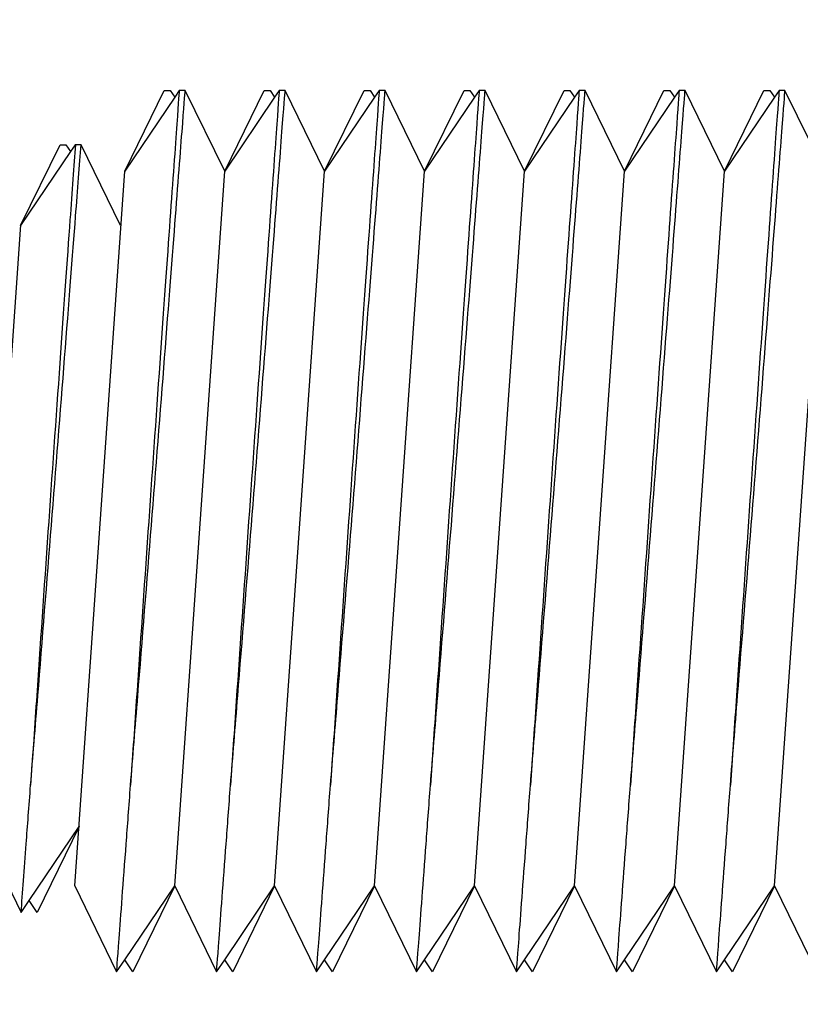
# Model space of a CAD drawing. Header units: inches. Extents: x 168.8 to 189.1, y 234.4 to 247.7.
# Tile 15 of 40: x 174.8948 to 174.9294, y 243.3047 to 243.3483. Entities that reach past the tile are written whole.
import ezdxf
from ezdxf import colors
from ezdxf.entities.mleader import LeaderData, LeaderLine
from ezdxf.math import Vec2, Vec3

# ---------------------------------------------------------------- set-up
doc = ezdxf.new("R2010")
doc.units = ezdxf.units.IN
doc.header["$LTSCALE"] = 0.25
doc.header["$MEASUREMENT"] = 0
doc.layers.add('525', color=7, linetype='Continuous')
doc.layers.add('ANNOTATIONS', color=1, linetype='Continuous')
doc.styles.add('ARIAL', font='arial.ttf', dxfattribs={"height": 0.09375})

msp = doc.modelspace()

# ---------------------------------------------------------------- hatches: boundary and pattern name
at = {"layer": '525'}
h = msp.add_hatch(dxfattribs=at)
h.set_pattern_fill('AR-SAND', color=256, scale=0.04)
h.set_pattern_definition([(37.5, (182.91913, 236.154316), (-0.00251973, 0.07707295), [0, -0.0608, 0, -0.068, 0, -0.065]), (7.5, (182.91913, 236.15432), (0.0707911, 0.1128858), [0, -0.0328, 0, -0.0548, 0, -0.021]), (327.5, (182.86993, 236.154316), (0.12456567, 0.00022636), [0, -0.02, 0, -0.072, 0, -0.094]), (317.5, (182.86993, 236.15432), (0.1202451, 0.035107), [0, -0.01, 0, -0.0472, 0, -0.054])])
edge = h.paths.add_edge_path()
edge.add_line((174.956472, 244.2069), (174.874622, 244.17322))
edge.add_line((174.874622, 244.17322), (174.823687, 244.224122))
edge.add_line((174.823687, 244.224122), (174.823687, 244.10414))
edge.add_line((174.823687, 244.10414), (174.780028, 244.14777))
edge.add_line((174.780028, 244.14777), (174.675613, 244.105761))
edge.add_line((174.675613, 244.105761), (174.675613, 243.114363))
edge.add_arc((174.678933, 243.114363), 0.00332, 180, 270)
edge.add_line((174.678933, 243.111043), (174.745339, 243.11102))
edge.add_arc((174.745388, 243.115708), 0.004687, 269.4049, 360)
edge.add_line((174.750075, 243.115708), (174.751638, 243.131672))
edge.add_line((174.751638, 243.131672), (174.751638, 243.115708))
edge.add_arc((174.745388, 243.115708), 0.00625, -85.0669, 0, ccw=False)
edge.add_line((174.745925, 243.109481), (174.752142, 243.109481))
edge.add_ellipse((174.795891, 243.104578), major_axis=(-0.044253, 0), ratio=0.735686, start_angle=197.9652, end_angle=351.3397, ccw=False)
edge.add_arc((174.805514, 243.141437), 0.004883, 180, 262.4156, ccw=False)
edge.add_line((174.800631, 243.141437), (174.800631, 243.148738))
edge.add_line((174.800631, 243.148738), (174.802193, 243.148738))
edge.add_line((174.802193, 243.148738), (174.802193, 243.141437))
edge.add_arc((174.805514, 243.141437), 0.00332, 180, 270)
edge.add_line((174.805514, 243.138117), (174.834724, 243.138117))
edge.add_arc((174.834724, 243.131672), 0.006445, 0, 90, ccw=False)
edge.add_line((174.841169, 243.131672), (174.841169, 243.120132))
edge.add_line((174.841169, 243.120132), (174.871809, 243.1732))
edge.add_arc((174.88028, 243.16831), 0.009781, 90, 149.9991, ccw=False)
edge.add_line((174.88028, 243.178091), (174.911473, 243.178091))
edge.add_arc((174.911539, 243.16831), 0.009781, 19.5808, 90.3887, ccw=False)
edge.add_line((174.920755, 243.171588), (174.940534, 243.115984))
edge.add_arc((174.949749, 243.119262), 0.009781, 199.5808, 237.1671)
edge.add_line((174.944446, 243.111043), (174.951784, 243.111043))
edge.add_ellipse((174.951784, 243.115731), major_axis=(0.003315, 0.003315), ratio=1, start_angle=225, end_angle=315)
edge.add_line((174.956472, 243.115731), (174.956472, 244.2069))
edge = h.paths.add_edge_path(flags=16)
edge.add_spline(control_points=[(174.902121, 243.616784), (174.902121, 243.616784), (174.902085, 243.616305), (174.901936, 243.614357), (174.901824, 243.612887), (174.901562, 243.609483), (174.901394, 243.607314), (174.901023, 243.602549), (174.900819, 243.599953), (174.90043, 243.595045), (174.900219, 243.592403), (174.899909, 243.588558), (174.8998, 243.587214), (174.899701, 243.585993)], knot_values=[0.11034, 0.11034, 0.11034, 0.11034, 0.154586, 0.154586, 0.198839, 0.198839, 0.243463, 0.243463, 0.288086, 0.288086, 0.333278, 0.333278, 0.359377, 0.359377, 0.359377, 0.359377], degree=3, periodic=0)
edge.add_spline(control_points=[(174.899701, 243.585993), (174.899631, 243.585049), (174.899566, 243.584178), (174.89938, 243.581677), (174.899268, 243.580185), (174.899121, 243.578208), (174.899085, 243.577722), (174.899085, 243.577722)], knot_values=[0.000007, 0.000007, 0.000007, 0.000007, 0.020277, 0.020277, 0.065056, 0.065056, 0.109828, 0.109828, 0.109828, 0.109828], degree=3, periodic=0)
edge.add_line((174.899156, 243.578672), (174.899441, 243.578249))
edge.add_line((174.899441, 243.578249), (174.901655, 243.581532))
edge.add_line((174.901655, 243.581532), (174.90387, 243.613199))
edge.add_line((174.90387, 243.613199), (174.902121, 243.616784))
h.paths.add_polyline_path([(174.874105, 243.60946), (174.894751, 243.60946), (174.894845, 243.610815), (174.894829, 243.61079), (174.896577, 243.614376), (174.897509, 243.614376), (174.899271, 243.610763), (174.899441, 243.613199), (174.90119, 243.616784), (174.901859, 243.616784), (174.901655, 243.616482), (174.899441, 243.613199), (174.897409, 243.584146), (174.897423, 243.584166), (174.895208, 243.579626), (174.892983, 243.584187), (174.893043, 243.585046), (174.87542, 243.585046, -0.013419), (174.874105, 243.585046), (174.861898, 243.597253)], flags=16)
edge = h.paths.add_edge_path(flags=0)
edge.add_spline(control_points=[(174.895272, 243.585993), (174.895372, 243.587214), (174.89548, 243.588558), (174.89579, 243.592403), (174.896001, 243.595045), (174.89639, 243.599953), (174.896594, 243.602549), (174.896966, 243.607314), (174.897133, 243.609483), (174.897358, 243.6124), (174.897441, 243.613494), (174.897509, 243.614376)], knot_values=[0.11034, 0.11034, 0.11034, 0.11034, 0.136439, 0.136439, 0.181631, 0.181631, 0.226254, 0.226254, 0.270877, 0.270877, 0.302419, 0.302419, 0.302419, 0.302419], degree=3, periodic=0)
edge.add_line((174.89744, 243.613484), (174.897216, 243.613816))
edge.add_spline(control_points=[(174.897257, 243.614376), (174.897191, 243.61346), (174.897108, 243.612314), (174.896893, 243.609308), (174.896737, 243.607108), (174.896397, 243.602289), (174.896213, 243.599671), (174.895872, 243.59476), (174.895692, 243.592139), (174.895437, 243.588407), (174.895351, 243.587146), (174.895272, 243.585993)], knot_values=[-0.302237, -0.302237, -0.302237, -0.302237, -0.269478, -0.269478, -0.224597, -0.224597, -0.179716, -0.179716, -0.134809, -0.134809, -0.110239, -0.110239, -0.110239, -0.110239], degree=3, periodic=0)
edge = h.paths.add_edge_path(flags=16)
edge.add_spline(control_points=[(174.90655, 243.616784), (174.90655, 243.616784), (174.906513, 243.616305), (174.906365, 243.614357), (174.906252, 243.612887), (174.905991, 243.609483), (174.905823, 243.607314), (174.905452, 243.602549), (174.905248, 243.599953), (174.904859, 243.595045), (174.904648, 243.592403), (174.904338, 243.588558), (174.904229, 243.587214), (174.90413, 243.585993)], knot_values=[0.11034, 0.11034, 0.11034, 0.11034, 0.154586, 0.154586, 0.198839, 0.198839, 0.243463, 0.243463, 0.288086, 0.288086, 0.333278, 0.333278, 0.359377, 0.359377, 0.359377, 0.359377], degree=3, periodic=0)
edge.add_spline(control_points=[(174.90413, 243.585993), (174.904059, 243.585049), (174.903995, 243.584178), (174.903808, 243.581677), (174.903697, 243.580185), (174.90355, 243.578208), (174.903514, 243.577722), (174.903514, 243.577722)], knot_values=[0.000007, 0.000007, 0.000007, 0.000007, 0.020277, 0.020277, 0.065056, 0.065056, 0.109828, 0.109828, 0.109828, 0.109828], degree=3, periodic=0)
edge.add_line((174.903584, 243.578672), (174.90387, 243.578249))
edge.add_line((174.90387, 243.578249), (174.906084, 243.581532))
edge.add_line((174.906084, 243.581532), (174.908298, 243.613199))
edge.add_line((174.908298, 243.613199), (174.90655, 243.616784))
h.paths.add_polyline_path([(174.905618, 243.616784), (174.906288, 243.616784), (174.906084, 243.616482), (174.90387, 243.613199)], flags=16)
edge = h.paths.add_edge_path(flags=16)
edge.add_spline(control_points=[(174.910978, 243.616784), (174.910978, 243.616784), (174.910942, 243.616305), (174.910793, 243.614357), (174.910681, 243.612887), (174.910419, 243.609483), (174.910252, 243.607314), (174.90988, 243.602549), (174.909676, 243.599953), (174.909288, 243.595045), (174.909076, 243.592403), (174.908767, 243.588558), (174.908658, 243.587214), (174.908558, 243.585993)], knot_values=[0.11034, 0.11034, 0.11034, 0.11034, 0.154586, 0.154586, 0.198839, 0.198839, 0.243463, 0.243463, 0.288086, 0.288086, 0.333278, 0.333278, 0.359377, 0.359377, 0.359377, 0.359377], degree=3, periodic=0)
edge.add_spline(control_points=[(174.908558, 243.585993), (174.908488, 243.585049), (174.908423, 243.584178), (174.908237, 243.581677), (174.908126, 243.580185), (174.907979, 243.578208), (174.907942, 243.577722), (174.907942, 243.577722)], knot_values=[0.000007, 0.000007, 0.000007, 0.000007, 0.020277, 0.020277, 0.065056, 0.065056, 0.109828, 0.109828, 0.109828, 0.109828], degree=3, periodic=0)
edge.add_line((174.908013, 243.578672), (174.908298, 243.578249))
edge.add_line((174.908298, 243.578249), (174.910513, 243.581532))
edge.add_line((174.910513, 243.581532), (174.912727, 243.613199))
edge.add_line((174.912727, 243.613199), (174.910978, 243.616784))
edge = h.paths.add_edge_path(flags=16)
edge.add_spline(control_points=[(174.915407, 243.616784), (174.915407, 243.616784), (174.915371, 243.616305), (174.915222, 243.614357), (174.91511, 243.612887), (174.914848, 243.609483), (174.91468, 243.607314), (174.914309, 243.602549), (174.914105, 243.599953), (174.913716, 243.595045), (174.913505, 243.592403), (174.913195, 243.588558), (174.913086, 243.587214), (174.912987, 243.585993)], knot_values=[0.11034, 0.11034, 0.11034, 0.11034, 0.154586, 0.154586, 0.198839, 0.198839, 0.243463, 0.243463, 0.288086, 0.288086, 0.333278, 0.333278, 0.359377, 0.359377, 0.359377, 0.359377], degree=3, periodic=0)
edge.add_spline(control_points=[(174.912987, 243.585993), (174.912917, 243.585049), (174.912852, 243.584178), (174.912666, 243.581677), (174.912555, 243.580185), (174.912407, 243.578208), (174.912371, 243.577722), (174.912371, 243.577722)], knot_values=[0.000007, 0.000007, 0.000007, 0.000007, 0.020277, 0.020277, 0.065056, 0.065056, 0.109828, 0.109828, 0.109828, 0.109828], degree=3, periodic=0)
edge.add_line((174.912442, 243.578672), (174.912727, 243.578249))
edge.add_line((174.912727, 243.578249), (174.914941, 243.581532))
edge.add_line((174.914941, 243.581532), (174.917156, 243.613199))
edge.add_line((174.917156, 243.613199), (174.915407, 243.616784))
edge = h.paths.add_edge_path(flags=16)
edge.add_spline(control_points=[(174.919836, 243.616784), (174.919836, 243.616784), (174.919799, 243.616305), (174.919651, 243.614357), (174.919539, 243.612887), (174.919277, 243.609483), (174.919109, 243.607314), (174.918738, 243.602549), (174.918534, 243.599953), (174.918145, 243.595045), (174.917934, 243.592403), (174.917624, 243.588558), (174.917515, 243.587214), (174.917416, 243.585993)], knot_values=[0.11034, 0.11034, 0.11034, 0.11034, 0.154586, 0.154586, 0.198839, 0.198839, 0.243463, 0.243463, 0.288086, 0.288086, 0.333278, 0.333278, 0.359377, 0.359377, 0.359377, 0.359377], degree=3, periodic=0)
edge.add_spline(control_points=[(174.917416, 243.585993), (174.917346, 243.585049), (174.917281, 243.584178), (174.917094, 243.581677), (174.916983, 243.580185), (174.916836, 243.578208), (174.9168, 243.577722), (174.9168, 243.577722)], knot_values=[0.000007, 0.000007, 0.000007, 0.000007, 0.020277, 0.020277, 0.065056, 0.065056, 0.109828, 0.109828, 0.109828, 0.109828], degree=3, periodic=0)
edge.add_line((174.916871, 243.578672), (174.917156, 243.578249))
edge.add_line((174.917156, 243.578249), (174.91937, 243.581532))
edge.add_line((174.91937, 243.581532), (174.921584, 243.613199))
edge.add_line((174.921584, 243.613199), (174.919836, 243.616784))
edge = h.paths.add_edge_path(flags=16)
edge.add_spline(control_points=[(174.924264, 243.616784), (174.924264, 243.616784), (174.924228, 243.616305), (174.92408, 243.614357), (174.923967, 243.612887), (174.923706, 243.609483), (174.923538, 243.607314), (174.923166, 243.602549), (174.922963, 243.599953), (174.922574, 243.595045), (174.922363, 243.592403), (174.922053, 243.588558), (174.921944, 243.587214), (174.921845, 243.585993)], knot_values=[0.11034, 0.11034, 0.11034, 0.11034, 0.154586, 0.154586, 0.198839, 0.198839, 0.243463, 0.243463, 0.288086, 0.288086, 0.333278, 0.333278, 0.359377, 0.359377, 0.359377, 0.359377], degree=3, periodic=0)
edge.add_spline(control_points=[(174.921845, 243.585993), (174.921774, 243.585049), (174.921709, 243.584178), (174.921523, 243.581677), (174.921412, 243.580185), (174.921265, 243.578208), (174.921229, 243.577722), (174.921229, 243.577722)], knot_values=[0.000007, 0.000007, 0.000007, 0.000007, 0.020277, 0.020277, 0.065056, 0.065056, 0.109828, 0.109828, 0.109828, 0.109828], degree=3, periodic=0)
edge.add_line((174.921299, 243.578672), (174.921584, 243.578249))
edge.add_line((174.921584, 243.578249), (174.923799, 243.581532))
edge.add_line((174.923799, 243.581532), (174.926013, 243.613199))
edge.add_line((174.926013, 243.613199), (174.924264, 243.616784))
edge = h.paths.add_edge_path(flags=16)
edge.add_spline(control_points=[(174.928693, 243.616784), (174.928693, 243.616784), (174.928657, 243.616305), (174.928508, 243.614357), (174.928396, 243.612887), (174.928134, 243.609483), (174.927967, 243.607314), (174.927595, 243.602549), (174.927391, 243.599953), (174.927002, 243.595045), (174.926791, 243.592403), (174.926481, 243.588558), (174.926373, 243.587214), (174.926273, 243.585993)], knot_values=[0.11034, 0.11034, 0.11034, 0.11034, 0.154586, 0.154586, 0.198839, 0.198839, 0.243463, 0.243463, 0.288086, 0.288086, 0.333278, 0.333278, 0.359377, 0.359377, 0.359377, 0.359377], degree=3, periodic=0)
edge.add_spline(control_points=[(174.926273, 243.585993), (174.926203, 243.585049), (174.926138, 243.584178), (174.925952, 243.581677), (174.925841, 243.580185), (174.925693, 243.578208), (174.925657, 243.577722), (174.925657, 243.577722)], knot_values=[0.000007, 0.000007, 0.000007, 0.000007, 0.020277, 0.020277, 0.065056, 0.065056, 0.109828, 0.109828, 0.109828, 0.109828], degree=3, periodic=0)
edge.add_line((174.925728, 243.578672), (174.926013, 243.578249))
edge.add_line((174.926013, 243.578249), (174.928227, 243.581532))
edge.add_line((174.928227, 243.581532), (174.930442, 243.613199))
edge.add_line((174.930442, 243.613199), (174.928693, 243.616784))
edge = h.paths.add_edge_path(flags=16)
edge.add_spline(control_points=[(174.933122, 243.616784), (174.933122, 243.616784), (174.933085, 243.616305), (174.932937, 243.614357), (174.932825, 243.612887), (174.932563, 243.609483), (174.932395, 243.607314), (174.932024, 243.602549), (174.93182, 243.599953), (174.931431, 243.595045), (174.93122, 243.592403), (174.93091, 243.588558), (174.930801, 243.587214), (174.930702, 243.585993)], knot_values=[0.11034, 0.11034, 0.11034, 0.11034, 0.154586, 0.154586, 0.198839, 0.198839, 0.243463, 0.243463, 0.288086, 0.288086, 0.333278, 0.333278, 0.359377, 0.359377, 0.359377, 0.359377], degree=3, periodic=0)
edge.add_spline(control_points=[(174.930702, 243.585993), (174.930632, 243.585049), (174.930567, 243.584178), (174.930381, 243.581677), (174.930269, 243.580185), (174.930122, 243.578208), (174.930086, 243.577722), (174.930086, 243.577722)], knot_values=[0.000007, 0.000007, 0.000007, 0.000007, 0.020277, 0.020277, 0.065056, 0.065056, 0.109828, 0.109828, 0.109828, 0.109828], degree=3, periodic=0)
edge.add_line((174.930157, 243.578672), (174.930442, 243.578249))
edge.add_line((174.930442, 243.578249), (174.932656, 243.581532))
edge.add_line((174.932656, 243.581532), (174.93487, 243.613199))
edge.add_line((174.93487, 243.613199), (174.933122, 243.616784))
edge = h.paths.add_edge_path(flags=16)
edge.add_spline(control_points=[(174.937551, 243.616784), (174.937551, 243.616784), (174.937514, 243.616305), (174.937366, 243.614357), (174.937253, 243.612887), (174.936992, 243.609483), (174.936824, 243.607314), (174.936453, 243.602549), (174.936249, 243.599953), (174.93586, 243.595045), (174.935649, 243.592403), (174.935339, 243.588558), (174.93523, 243.587214), (174.935131, 243.585993)], knot_values=[0.11034, 0.11034, 0.11034, 0.11034, 0.154586, 0.154586, 0.198839, 0.198839, 0.243463, 0.243463, 0.288086, 0.288086, 0.333278, 0.333278, 0.359377, 0.359377, 0.359377, 0.359377], degree=3, periodic=0)
edge.add_spline(control_points=[(174.935131, 243.585993), (174.93506, 243.585049), (174.934995, 243.584178), (174.934809, 243.581677), (174.934698, 243.580185), (174.934551, 243.578208), (174.934515, 243.577722), (174.934515, 243.577722)], knot_values=[0.000007, 0.000007, 0.000007, 0.000007, 0.020277, 0.020277, 0.065056, 0.065056, 0.109828, 0.109828, 0.109828, 0.109828], degree=3, periodic=0)
edge.add_line((174.934585, 243.578672), (174.93487, 243.578249))
edge.add_line((174.93487, 243.578249), (174.937085, 243.581532))
edge.add_line((174.937085, 243.581532), (174.939299, 243.613199))
edge.add_line((174.939299, 243.613199), (174.937551, 243.616784))
edge = h.paths.add_edge_path(flags=16)
edge.add_spline(control_points=[(174.941979, 243.616784), (174.941979, 243.616784), (174.941943, 243.616305), (174.941794, 243.614357), (174.941682, 243.612887), (174.94142, 243.609483), (174.941253, 243.607314), (174.940881, 243.602549), (174.940677, 243.599953), (174.940288, 243.595045), (174.940077, 243.592403), (174.939767, 243.588558), (174.939659, 243.587214), (174.939559, 243.585993)], knot_values=[0.11034, 0.11034, 0.11034, 0.11034, 0.154586, 0.154586, 0.198839, 0.198839, 0.243463, 0.243463, 0.288086, 0.288086, 0.333278, 0.333278, 0.359377, 0.359377, 0.359377, 0.359377], degree=3, periodic=0)
edge.add_spline(control_points=[(174.939559, 243.585993), (174.939489, 243.585049), (174.939424, 243.584178), (174.939238, 243.581677), (174.939127, 243.580185), (174.93898, 243.578208), (174.938943, 243.577722), (174.938943, 243.577722)], knot_values=[0.000007, 0.000007, 0.000007, 0.000007, 0.020277, 0.020277, 0.065056, 0.065056, 0.109828, 0.109828, 0.109828, 0.109828], degree=3, periodic=0)
edge.add_line((174.939014, 243.578672), (174.939299, 243.578249))
edge.add_line((174.939299, 243.578249), (174.941514, 243.581532))
edge.add_line((174.941514, 243.581532), (174.943728, 243.613199))
edge.add_line((174.943728, 243.613199), (174.941979, 243.616784))
edge = h.paths.add_edge_path(flags=16)
edge.add_spline(control_points=[(174.946408, 243.616784), (174.946408, 243.616784), (174.946372, 243.616305), (174.946223, 243.614357), (174.946111, 243.612887), (174.945849, 243.609483), (174.945681, 243.607314), (174.94531, 243.602549), (174.945106, 243.599953), (174.944717, 243.595045), (174.944506, 243.592403), (174.944196, 243.588558), (174.944087, 243.587214), (174.943988, 243.585993)], knot_values=[0.11034, 0.11034, 0.11034, 0.11034, 0.154586, 0.154586, 0.198839, 0.198839, 0.243463, 0.243463, 0.288086, 0.288086, 0.333278, 0.333278, 0.359377, 0.359377, 0.359377, 0.359377], degree=3, periodic=0)
edge.add_spline(control_points=[(174.943988, 243.585993), (174.943918, 243.585049), (174.943853, 243.584178), (174.943667, 243.581677), (174.943556, 243.580185), (174.943408, 243.578208), (174.943372, 243.577722), (174.943372, 243.577722)], knot_values=[0.000007, 0.000007, 0.000007, 0.000007, 0.020277, 0.020277, 0.065056, 0.065056, 0.109828, 0.109828, 0.109828, 0.109828], degree=3, periodic=0)
edge.add_line((174.943443, 243.578672), (174.943728, 243.578249))
edge.add_line((174.943728, 243.578249), (174.945942, 243.581532))
edge.add_line((174.945942, 243.581532), (174.948157, 243.613199))
edge.add_line((174.948157, 243.613199), (174.946408, 243.616784))
edge = h.paths.add_edge_path(flags=16)
edge.add_spline(control_points=[(174.950837, 243.616784), (174.950837, 243.616784), (174.9508, 243.616305), (174.950652, 243.614357), (174.95054, 243.612887), (174.950278, 243.609483), (174.95011, 243.607314), (174.949739, 243.602549), (174.949535, 243.599953), (174.949146, 243.595045), (174.948935, 243.592403), (174.948625, 243.588558), (174.948516, 243.587214), (174.948417, 243.585993)], knot_values=[0.11034, 0.11034, 0.11034, 0.11034, 0.154586, 0.154586, 0.198839, 0.198839, 0.243463, 0.243463, 0.288086, 0.288086, 0.333278, 0.333278, 0.359377, 0.359377, 0.359377, 0.359377], degree=3, periodic=0)
edge.add_spline(control_points=[(174.948417, 243.585993), (174.948346, 243.585049), (174.948282, 243.584178), (174.948095, 243.581677), (174.947984, 243.580185), (174.947837, 243.578208), (174.947801, 243.577722), (174.947801, 243.577722)], knot_values=[0.000007, 0.000007, 0.000007, 0.000007, 0.020277, 0.020277, 0.065056, 0.065056, 0.109828, 0.109828, 0.109828, 0.109828], degree=3, periodic=0)
edge.add_line((174.947872, 243.578672), (174.948157, 243.578249))
edge.add_line((174.948157, 243.578249), (174.950371, 243.581532))
edge.add_line((174.950371, 243.581532), (174.952585, 243.613199))
edge.add_line((174.952585, 243.613199), (174.950837, 243.616784))
edge = h.paths.add_edge_path(flags=16)
edge.add_spline(control_points=[(174.952229, 243.577722), (174.952229, 243.577722), (174.952266, 243.578208), (174.952413, 243.580185), (174.952524, 243.581677), (174.95271, 243.584178), (174.952775, 243.585049), (174.952845, 243.585993)], knot_values=[0.000007, 0.000007, 0.000007, 0.000007, 0.044779, 0.044779, 0.089558, 0.089558, 0.109828, 0.109828, 0.109828, 0.109828], degree=3, periodic=0)
edge.add_line((174.9523, 243.578672), (174.952585, 243.578249))
edge.add_line((174.952585, 243.578249), (174.952229, 243.577722))
h.paths.add_polyline_path([(174.910047, 243.616784), (174.910717, 243.616784), (174.910513, 243.616482), (174.908298, 243.613199)], flags=16)
h.paths.add_polyline_path([(174.914476, 243.616784), (174.915145, 243.616784), (174.912727, 243.613199)], flags=16)
h.paths.add_polyline_path([(174.918904, 243.616784), (174.919574, 243.616784), (174.917156, 243.613199)], flags=16)
h.paths.add_polyline_path([(174.923333, 243.616784), (174.924003, 243.616784), (174.921584, 243.613199)], flags=16)
h.paths.add_polyline_path([(174.927762, 243.616784), (174.928431, 243.616784), (174.926013, 243.613199)], flags=16)
h.paths.add_polyline_path([(174.93219, 243.616784), (174.93286, 243.616784), (174.930442, 243.613199)], flags=16)
h.paths.add_polyline_path([(174.936619, 243.616784), (174.937289, 243.616784), (174.93487, 243.613199)], flags=16)
h.paths.add_polyline_path([(174.941048, 243.616784), (174.941718, 243.616784), (174.939299, 243.613199)], flags=16)
h.paths.add_polyline_path([(174.945477, 243.616784), (174.946146, 243.616784), (174.943728, 243.613199)], flags=16)
h.paths.add_polyline_path([(174.949905, 243.616784), (174.950575, 243.616784), (174.948157, 243.613199)], flags=16)
edge = h.paths.add_edge_path(flags=0)
edge.add_line((174.894923, 243.581306), (174.895208, 243.580883))
edge.add_line((174.895208, 243.580883), (174.894852, 243.580355))
edge.add_spline(control_points=[(174.894852, 243.580355), (174.894917, 243.581215), (174.894994, 243.582256), (174.895137, 243.584178), (174.895202, 243.585049), (174.895272, 243.585993)], knot_values=[0.059853, 0.059853, 0.059853, 0.059853, 0.089558, 0.089558, 0.109828, 0.109828, 0.109828, 0.109828], degree=3, periodic=0)
edge = h.paths.add_edge_path(flags=16)
edge.add_spline(control_points=[(174.90655, 243.34516), (174.90655, 243.34516), (174.906513, 243.344681), (174.906365, 243.342733), (174.906252, 243.341263), (174.905991, 243.337859), (174.905823, 243.335689), (174.905452, 243.330925), (174.905248, 243.328329), (174.904859, 243.323421), (174.904648, 243.320779), (174.904338, 243.316934), (174.904229, 243.31559), (174.90413, 243.314369)], knot_values=[0.11034, 0.11034, 0.11034, 0.11034, 0.154586, 0.154586, 0.198839, 0.198839, 0.243463, 0.243463, 0.288086, 0.288086, 0.333278, 0.333278, 0.359377, 0.359377, 0.359377, 0.359377], degree=3, periodic=0)
edge.add_spline(control_points=[(174.90413, 243.314369), (174.904059, 243.313425), (174.903995, 243.312554), (174.903808, 243.310053), (174.903697, 243.308561), (174.90355, 243.306583), (174.903514, 243.306098), (174.903514, 243.306097)], knot_values=[0.000007, 0.000007, 0.000007, 0.000007, 0.020277, 0.020277, 0.065056, 0.065056, 0.109828, 0.109828, 0.109828, 0.109828], degree=3, periodic=0)
edge.add_line((174.903584, 243.307048), (174.90387, 243.306625))
edge.add_line((174.90387, 243.306625), (174.906084, 243.309908))
edge.add_line((174.906084, 243.309908), (174.908298, 243.341575))
edge.add_line((174.908298, 243.341575), (174.90655, 243.34516))
edge = h.paths.add_edge_path(flags=16)
edge.add_spline(control_points=[(174.910978, 243.34516), (174.910978, 243.34516), (174.910942, 243.344681), (174.910793, 243.342733), (174.910681, 243.341263), (174.910419, 243.337859), (174.910252, 243.335689), (174.90988, 243.330925), (174.909676, 243.328329), (174.909288, 243.323421), (174.909076, 243.320779), (174.908767, 243.316934), (174.908658, 243.31559), (174.908558, 243.314369)], knot_values=[0.11034, 0.11034, 0.11034, 0.11034, 0.154586, 0.154586, 0.198839, 0.198839, 0.243463, 0.243463, 0.288086, 0.288086, 0.333278, 0.333278, 0.359377, 0.359377, 0.359377, 0.359377], degree=3, periodic=0)
edge.add_spline(control_points=[(174.908558, 243.314369), (174.908488, 243.313425), (174.908423, 243.312554), (174.908237, 243.310053), (174.908126, 243.308561), (174.907979, 243.306583), (174.907942, 243.306098), (174.907942, 243.306097)], knot_values=[0.000007, 0.000007, 0.000007, 0.000007, 0.020277, 0.020277, 0.065056, 0.065056, 0.109828, 0.109828, 0.109828, 0.109828], degree=3, periodic=0)
edge.add_line((174.908013, 243.307048), (174.908298, 243.306625))
edge.add_line((174.908298, 243.306625), (174.910513, 243.309908))
edge.add_line((174.910513, 243.309908), (174.912727, 243.341575))
edge.add_line((174.912727, 243.341575), (174.910978, 243.34516))
edge = h.paths.add_edge_path(flags=16)
edge.add_spline(control_points=[(174.915407, 243.34516), (174.915407, 243.34516), (174.915371, 243.344681), (174.915222, 243.342733), (174.91511, 243.341263), (174.914848, 243.337859), (174.91468, 243.335689), (174.914309, 243.330925), (174.914105, 243.328329), (174.913716, 243.323421), (174.913505, 243.320779), (174.913195, 243.316934), (174.913086, 243.31559), (174.912987, 243.314369)], knot_values=[0.11034, 0.11034, 0.11034, 0.11034, 0.154586, 0.154586, 0.198839, 0.198839, 0.243463, 0.243463, 0.288086, 0.288086, 0.333278, 0.333278, 0.359377, 0.359377, 0.359377, 0.359377], degree=3, periodic=0)
edge.add_spline(control_points=[(174.912987, 243.314369), (174.912917, 243.313425), (174.912852, 243.312554), (174.912666, 243.310053), (174.912555, 243.308561), (174.912407, 243.306583), (174.912371, 243.306098), (174.912371, 243.306097)], knot_values=[0.000007, 0.000007, 0.000007, 0.000007, 0.020277, 0.020277, 0.065056, 0.065056, 0.109828, 0.109828, 0.109828, 0.109828], degree=3, periodic=0)
edge.add_line((174.912442, 243.307048), (174.912727, 243.306625))
edge.add_line((174.912727, 243.306625), (174.914941, 243.309908))
edge.add_line((174.914941, 243.309908), (174.917156, 243.341575))
edge.add_line((174.917156, 243.341575), (174.915407, 243.34516))
edge = h.paths.add_edge_path(flags=16)
edge.add_spline(control_points=[(174.919836, 243.34516), (174.919836, 243.34516), (174.919799, 243.344681), (174.919651, 243.342733), (174.919539, 243.341263), (174.919277, 243.337859), (174.919109, 243.335689), (174.918738, 243.330925), (174.918534, 243.328329), (174.918145, 243.323421), (174.917934, 243.320779), (174.917624, 243.316934), (174.917515, 243.31559), (174.917416, 243.314369)], knot_values=[0.11034, 0.11034, 0.11034, 0.11034, 0.154586, 0.154586, 0.198839, 0.198839, 0.243463, 0.243463, 0.288086, 0.288086, 0.333278, 0.333278, 0.359377, 0.359377, 0.359377, 0.359377], degree=3, periodic=0)
edge.add_spline(control_points=[(174.917416, 243.314369), (174.917346, 243.313425), (174.917281, 243.312554), (174.917094, 243.310053), (174.916983, 243.308561), (174.916836, 243.306583), (174.9168, 243.306098), (174.9168, 243.306097)], knot_values=[0.000007, 0.000007, 0.000007, 0.000007, 0.020277, 0.020277, 0.065056, 0.065056, 0.109828, 0.109828, 0.109828, 0.109828], degree=3, periodic=0)
edge.add_line((174.916871, 243.307048), (174.917156, 243.306625))
edge.add_line((174.917156, 243.306625), (174.91937, 243.309908))
edge.add_line((174.91937, 243.309908), (174.921584, 243.341575))
edge.add_line((174.921584, 243.341575), (174.919836, 243.34516))
edge = h.paths.add_edge_path(flags=16)
edge.add_spline(control_points=[(174.924264, 243.34516), (174.924264, 243.34516), (174.924228, 243.344681), (174.92408, 243.342733), (174.923967, 243.341263), (174.923706, 243.337859), (174.923538, 243.335689), (174.923166, 243.330925), (174.922963, 243.328329), (174.922574, 243.323421), (174.922363, 243.320779), (174.922053, 243.316934), (174.921944, 243.31559), (174.921845, 243.314369)], knot_values=[0.11034, 0.11034, 0.11034, 0.11034, 0.154586, 0.154586, 0.198839, 0.198839, 0.243463, 0.243463, 0.288086, 0.288086, 0.333278, 0.333278, 0.359377, 0.359377, 0.359377, 0.359377], degree=3, periodic=0)
edge.add_spline(control_points=[(174.921845, 243.314369), (174.921774, 243.313425), (174.921709, 243.312554), (174.921523, 243.310053), (174.921412, 243.308561), (174.921265, 243.306583), (174.921229, 243.306098), (174.921229, 243.306097)], knot_values=[0.000007, 0.000007, 0.000007, 0.000007, 0.020277, 0.020277, 0.065056, 0.065056, 0.109828, 0.109828, 0.109828, 0.109828], degree=3, periodic=0)
edge.add_line((174.921299, 243.307048), (174.921584, 243.306625))
edge.add_line((174.921584, 243.306625), (174.923799, 243.309908))
edge.add_line((174.923799, 243.309908), (174.926013, 243.341575))
edge.add_line((174.926013, 243.341575), (174.924264, 243.34516))
edge = h.paths.add_edge_path(flags=16)
edge.add_spline(control_points=[(174.928693, 243.34516), (174.928693, 243.34516), (174.928657, 243.344681), (174.928508, 243.342733), (174.928396, 243.341263), (174.928134, 243.337859), (174.927967, 243.335689), (174.927595, 243.330925), (174.927391, 243.328329), (174.927002, 243.323421), (174.926791, 243.320779), (174.926481, 243.316934), (174.926373, 243.31559), (174.926273, 243.314369)], knot_values=[0.11034, 0.11034, 0.11034, 0.11034, 0.154586, 0.154586, 0.198839, 0.198839, 0.243463, 0.243463, 0.288086, 0.288086, 0.333278, 0.333278, 0.359377, 0.359377, 0.359377, 0.359377], degree=3, periodic=0)
edge.add_spline(control_points=[(174.926273, 243.314369), (174.926203, 243.313425), (174.926138, 243.312554), (174.925952, 243.310053), (174.925841, 243.308561), (174.925693, 243.306583), (174.925657, 243.306098), (174.925657, 243.306097)], knot_values=[0.000007, 0.000007, 0.000007, 0.000007, 0.020277, 0.020277, 0.065056, 0.065056, 0.109828, 0.109828, 0.109828, 0.109828], degree=3, periodic=0)
edge.add_line((174.925728, 243.307048), (174.926013, 243.306625))
edge.add_line((174.926013, 243.306625), (174.928227, 243.309908))
edge.add_line((174.928227, 243.309908), (174.930442, 243.341575))
edge.add_line((174.930442, 243.341575), (174.928693, 243.34516))
edge = h.paths.add_edge_path(flags=16)
edge.add_spline(control_points=[(174.933122, 243.34516), (174.933122, 243.34516), (174.933085, 243.344681), (174.932937, 243.342733), (174.932825, 243.341263), (174.932563, 243.337859), (174.932395, 243.335689), (174.932024, 243.330925), (174.93182, 243.328329), (174.931431, 243.323421), (174.93122, 243.320779), (174.93091, 243.316934), (174.930801, 243.31559), (174.930702, 243.314369)], knot_values=[0.11034, 0.11034, 0.11034, 0.11034, 0.154586, 0.154586, 0.198839, 0.198839, 0.243463, 0.243463, 0.288086, 0.288086, 0.333278, 0.333278, 0.359377, 0.359377, 0.359377, 0.359377], degree=3, periodic=0)
edge.add_spline(control_points=[(174.930702, 243.314369), (174.930632, 243.313425), (174.930567, 243.312554), (174.930381, 243.310053), (174.930269, 243.308561), (174.930122, 243.306583), (174.930086, 243.306098), (174.930086, 243.306097)], knot_values=[0.000007, 0.000007, 0.000007, 0.000007, 0.020277, 0.020277, 0.065056, 0.065056, 0.109828, 0.109828, 0.109828, 0.109828], degree=3, periodic=0)
edge.add_line((174.930157, 243.307048), (174.930442, 243.306625))
edge.add_line((174.930442, 243.306625), (174.932656, 243.309908))
edge.add_line((174.932656, 243.309908), (174.93487, 243.341575))
edge.add_line((174.93487, 243.341575), (174.933122, 243.34516))

# ---------------------------------------------------------------- linework, layer by layer
at = {"layer": '525', "extrusion": (-1, 6.12303e-17, -2.21121e-32)}
for p, q in [((174.899441, 243.341575), (174.90119, 243.34516)), ((174.901655, 243.344858), (174.899441, 243.341575)), ((174.90119, 243.34516), (174.901451, 243.34516)), ((174.901451, 243.34516), (174.901655, 243.344858)), ((174.901859, 243.34516), (174.901655, 243.344858)), ((174.902121, 243.34516), (174.901859, 243.34516)), ((174.90387, 243.341575), (174.902121, 243.34516)), ((174.90387, 243.341575), (174.905618, 243.34516)), ((174.906084, 243.344858), (174.90387, 243.341575)), ((174.905618, 243.34516), (174.90588, 243.34516)), ((174.90588, 243.34516), (174.906084, 243.344858)), ((174.906288, 243.34516), (174.906084, 243.344858)), ((174.90655, 243.34516), (174.906288, 243.34516)), ((174.908298, 243.341575), (174.90655, 243.34516)), ((174.908298, 243.341575), (174.910047, 243.34516)), ((174.910513, 243.344858), (174.908298, 243.341575)), ((174.910047, 243.34516), (174.910309, 243.34516)), ((174.910309, 243.34516), (174.910513, 243.344858)), ((174.910717, 243.34516), (174.910513, 243.344858)), ((174.910978, 243.34516), (174.910717, 243.34516)), ((174.912727, 243.341575), (174.910978, 243.34516)), ((174.912727, 243.341575), (174.914476, 243.34516)), ((174.914941, 243.344858), (174.912727, 243.341575)), ((174.914476, 243.34516), (174.914737, 243.34516)), ((174.914737, 243.34516), (174.914941, 243.344858)), ((174.915145, 243.34516), (174.914941, 243.344858)), ((174.915407, 243.34516), (174.915145, 243.34516)), ((174.917156, 243.341575), (174.915407, 243.34516)), ((174.917156, 243.341575), (174.918904, 243.34516)), ((174.91937, 243.344858), (174.917156, 243.341575)), ((174.918904, 243.34516), (174.919166, 243.34516)), ((174.919166, 243.34516), (174.91937, 243.344858)), ((174.919574, 243.34516), (174.91937, 243.344858)), ((174.919836, 243.34516), (174.919574, 243.34516)), ((174.921584, 243.341575), (174.919836, 243.34516)), ((174.921584, 243.341575), (174.923333, 243.34516)), ((174.923799, 243.344858), (174.921584, 243.341575)), ((174.923333, 243.34516), (174.923595, 243.34516)), ((174.923595, 243.34516), (174.923799, 243.344858)), ((174.924003, 243.34516), (174.923799, 243.344858)), ((174.924264, 243.34516), (174.924003, 243.34516)), ((174.926013, 243.341575), (174.924264, 243.34516)), ((174.926013, 243.341575), (174.927762, 243.34516)), ((174.928227, 243.344858), (174.926013, 243.341575)), ((174.927762, 243.34516), (174.928023, 243.34516)), ((174.928023, 243.34516), (174.928227, 243.344858)), ((174.928431, 243.34516), (174.928227, 243.344858)), ((174.928693, 243.34516), (174.928431, 243.34516)), ((174.930442, 243.341575), (174.928693, 243.34516)), ((174.894829, 243.339166), (174.896577, 243.342751)), ((174.896577, 243.342751), (174.896839, 243.342751)), ((174.896839, 243.342751), (174.897043, 243.342449)), ((174.897247, 243.342751), (174.897043, 243.342449)), ((174.897509, 243.342751), (174.897247, 243.342751)), ((174.899257, 243.339166), (174.897509, 243.342751)), ((174.897043, 243.342449), (174.894829, 243.339166)), ((174.897226, 243.309908), (174.899441, 243.341575)), ((174.897226, 243.309908), (174.899441, 243.341575)), ((174.901655, 243.309908), (174.90387, 243.341575)), ((174.906084, 243.309908), (174.908298, 243.341575)), ((174.910513, 243.309908), (174.912727, 243.341575)), ((174.914941, 243.309908), (174.917156, 243.341575)), ((174.91937, 243.309908), (174.921584, 243.341575)), ((174.923799, 243.309908), (174.926013, 243.341575)), ((174.928227, 243.309908), (174.930442, 243.341575)), ((174.892983, 243.312563), (174.894846, 243.339202)), ((174.892983, 243.312563), (174.894852, 243.308731)), ((174.895208, 243.309259), (174.897423, 243.312542)), ((174.897423, 243.312542), (174.895564, 243.308731)), ((174.897226, 243.309908), (174.899085, 243.306097)), ((174.899441, 243.306625), (174.901655, 243.309908)), ((174.901655, 243.309908), (174.899797, 243.306097)), ((174.901655, 243.309908), (174.903514, 243.306097)), ((174.90387, 243.306625), (174.906084, 243.309908)), ((174.906084, 243.309908), (174.904225, 243.306097)), ((174.906084, 243.309908), (174.907942, 243.306097)), ((174.908298, 243.306625), (174.910513, 243.309908)), ((174.910513, 243.309908), (174.908654, 243.306097)), ((174.910513, 243.309908), (174.912371, 243.306097)), ((174.912727, 243.306625), (174.914941, 243.309908)), ((174.914941, 243.309908), (174.913083, 243.306097)), ((174.914941, 243.309908), (174.9168, 243.306097)), ((174.917156, 243.306625), (174.91937, 243.309908)), ((174.91937, 243.309908), (174.917512, 243.306097)), ((174.91937, 243.309908), (174.921229, 243.306097)), ((174.921584, 243.306625), (174.923799, 243.309908)), ((174.923799, 243.309908), (174.92194, 243.306097)), ((174.923799, 243.309908), (174.925657, 243.306097)), ((174.926013, 243.306625), (174.928227, 243.309908)), ((174.928227, 243.309908), (174.926369, 243.306097)), ((174.928227, 243.309908), (174.930086, 243.306097)), ((174.894852, 243.308731), (174.895208, 243.309259)), ((174.895564, 243.308731), (174.895208, 243.309259)), ((174.899085, 243.306097), (174.899441, 243.306625)), ((174.899797, 243.306097), (174.899441, 243.306625)), ((174.903514, 243.306097), (174.90387, 243.306625)), ((174.904225, 243.306097), (174.90387, 243.306625)), ((174.907942, 243.306097), (174.908298, 243.306625)), ((174.908654, 243.306097), (174.908298, 243.306625)), ((174.912371, 243.306097), (174.912727, 243.306625)), ((174.913083, 243.306097), (174.912727, 243.306625)), ((174.9168, 243.306097), (174.917156, 243.306625)), ((174.917512, 243.306097), (174.917156, 243.306625)), ((174.921229, 243.306097), (174.921584, 243.306625)), ((174.92194, 243.306097), (174.921584, 243.306625)), ((174.925657, 243.306097), (174.926013, 243.306625)), ((174.926369, 243.306097), (174.926013, 243.306625))]:
    msp.add_line(p, q, dxfattribs=at)
at = {"layer": '525'}
for points, knots in [([(174.899701, 243.314369), (174.8998, 243.31559), (174.899909, 243.316934), (174.900219, 243.320779), (174.90043, 243.323421), (174.900819, 243.328329), (174.901023, 243.330925), (174.901394, 243.335689), (174.901562, 243.337859), (174.901824, 243.341263), (174.901936, 243.342733), (174.902085, 243.344681), (174.902121, 243.34516), (174.902121, 243.34516)], [0.1103397, 0.1103397, 0.1103397, 0.1103397, 0.1364385, 0.1364385, 0.1816313, 0.1816313, 0.2262544, 0.2262544, 0.2708774, 0.2708774, 0.3151308, 0.3151308, 0.3593841, 0.3593841, 0.3593841, 0.3593841]), ([(174.901859, 243.34516), (174.901859, 243.34516), (174.901823, 243.344668), (174.901679, 243.342668), (174.901571, 243.34116), (174.901322, 243.337684), (174.901165, 243.335484), (174.900825, 243.330665), (174.900642, 243.328046), (174.900301, 243.323136), (174.900121, 243.320515), (174.899865, 243.316783), (174.899779, 243.315522), (174.899701, 243.314369)], [-0.3592498, -0.3592498, -0.3592498, -0.3592498, -0.3143636, -0.3143636, -0.2694775, -0.2694775, -0.2245967, -0.2245967, -0.1797159, -0.1797159, -0.1348089, -0.1348089, -0.1102389, -0.1102389, -0.1102389, -0.1102389]), ([(174.906288, 243.34516), (174.906288, 243.34516), (174.906252, 243.344668), (174.906108, 243.342668), (174.905999, 243.34116), (174.905751, 243.337684), (174.905594, 243.335484), (174.905254, 243.330665), (174.905071, 243.328046), (174.90473, 243.323136), (174.904549, 243.320515), (174.904294, 243.316783), (174.904208, 243.315522), (174.90413, 243.314369)], [-0.3592498, -0.3592498, -0.3592498, -0.3592498, -0.3143636, -0.3143636, -0.2694775, -0.2694775, -0.2245967, -0.2245967, -0.1797159, -0.1797159, -0.1348089, -0.1348089, -0.1102389, -0.1102389, -0.1102389, -0.1102389]), ([(174.90413, 243.314369), (174.904229, 243.31559), (174.904338, 243.316934), (174.904648, 243.320779), (174.904859, 243.323421), (174.905248, 243.328329), (174.905452, 243.330925), (174.905823, 243.335689), (174.905991, 243.337859), (174.906252, 243.341263), (174.906365, 243.342733), (174.906513, 243.344681), (174.90655, 243.34516), (174.90655, 243.34516)], [0.1103397, 0.1103397, 0.1103397, 0.1103397, 0.1364385, 0.1364385, 0.1816313, 0.1816313, 0.2262544, 0.2262544, 0.2708774, 0.2708774, 0.3151308, 0.3151308, 0.3593841, 0.3593841, 0.3593841, 0.3593841]), ([(174.910717, 243.34516), (174.910717, 243.34516), (174.910681, 243.344668), (174.910537, 243.342668), (174.910428, 243.34116), (174.910179, 243.337684), (174.910023, 243.335484), (174.909683, 243.330665), (174.9095, 243.328046), (174.909159, 243.323136), (174.908978, 243.320515), (174.908723, 243.316783), (174.908637, 243.315522), (174.908558, 243.314369)], [-0.3592498, -0.3592498, -0.3592498, -0.3592498, -0.3143636, -0.3143636, -0.2694775, -0.2694775, -0.2245967, -0.2245967, -0.1797159, -0.1797159, -0.1348089, -0.1348089, -0.1102389, -0.1102389, -0.1102389, -0.1102389]), ([(174.908558, 243.314369), (174.908658, 243.31559), (174.908767, 243.316934), (174.909076, 243.320779), (174.909288, 243.323421), (174.909676, 243.328329), (174.90988, 243.330925), (174.910252, 243.335689), (174.910419, 243.337859), (174.910681, 243.341263), (174.910793, 243.342733), (174.910942, 243.344681), (174.910978, 243.34516), (174.910978, 243.34516)], [0.1103397, 0.1103397, 0.1103397, 0.1103397, 0.1364385, 0.1364385, 0.1816313, 0.1816313, 0.2262544, 0.2262544, 0.2708774, 0.2708774, 0.3151308, 0.3151308, 0.3593841, 0.3593841, 0.3593841, 0.3593841]), ([(174.915145, 243.34516), (174.915145, 243.34516), (174.91511, 243.344668), (174.914965, 243.342668), (174.914857, 243.34116), (174.914608, 243.337684), (174.914452, 243.335484), (174.914112, 243.330665), (174.913928, 243.328046), (174.913587, 243.323136), (174.913407, 243.320515), (174.913151, 243.316783), (174.913065, 243.315522), (174.912987, 243.314369)], [-0.3592498, -0.3592498, -0.3592498, -0.3592498, -0.3143636, -0.3143636, -0.2694775, -0.2694775, -0.2245967, -0.2245967, -0.1797159, -0.1797159, -0.1348089, -0.1348089, -0.1102389, -0.1102389, -0.1102389, -0.1102389]), ([(174.912987, 243.314369), (174.913086, 243.31559), (174.913195, 243.316934), (174.913505, 243.320779), (174.913716, 243.323421), (174.914105, 243.328329), (174.914309, 243.330925), (174.91468, 243.335689), (174.914848, 243.337859), (174.91511, 243.341263), (174.915222, 243.342733), (174.915371, 243.344681), (174.915407, 243.34516), (174.915407, 243.34516)], [0.1103397, 0.1103397, 0.1103397, 0.1103397, 0.1364385, 0.1364385, 0.1816313, 0.1816313, 0.2262544, 0.2262544, 0.2708774, 0.2708774, 0.3151308, 0.3151308, 0.3593841, 0.3593841, 0.3593841, 0.3593841]), ([(174.919574, 243.34516), (174.919574, 243.34516), (174.919538, 243.344668), (174.919394, 243.342668), (174.919285, 243.34116), (174.919037, 243.337684), (174.91888, 243.335484), (174.91854, 243.330665), (174.918357, 243.328046), (174.918016, 243.323136), (174.917835, 243.320515), (174.91758, 243.316783), (174.917494, 243.315522), (174.917416, 243.314369)], [-0.3592498, -0.3592498, -0.3592498, -0.3592498, -0.3143636, -0.3143636, -0.2694775, -0.2694775, -0.2245967, -0.2245967, -0.1797159, -0.1797159, -0.1348089, -0.1348089, -0.1102389, -0.1102389, -0.1102389, -0.1102389]), ([(174.917416, 243.314369), (174.917515, 243.31559), (174.917624, 243.316934), (174.917934, 243.320779), (174.918145, 243.323421), (174.918534, 243.328329), (174.918738, 243.330925), (174.919109, 243.335689), (174.919277, 243.337859), (174.919539, 243.341263), (174.919651, 243.342733), (174.919799, 243.344681), (174.919836, 243.34516), (174.919836, 243.34516)], [0.1103397, 0.1103397, 0.1103397, 0.1103397, 0.1364385, 0.1364385, 0.1816313, 0.1816313, 0.2262544, 0.2262544, 0.2708774, 0.2708774, 0.3151308, 0.3151308, 0.3593841, 0.3593841, 0.3593841, 0.3593841]), ([(174.924003, 243.34516), (174.924003, 243.34516), (174.923967, 243.344668), (174.923823, 243.342668), (174.923714, 243.34116), (174.923465, 243.337684), (174.923309, 243.335484), (174.922969, 243.330665), (174.922786, 243.328046), (174.922445, 243.323136), (174.922264, 243.320515), (174.922009, 243.316783), (174.921923, 243.315522), (174.921845, 243.314369)], [-0.3592498, -0.3592498, -0.3592498, -0.3592498, -0.3143636, -0.3143636, -0.2694775, -0.2694775, -0.2245967, -0.2245967, -0.1797159, -0.1797159, -0.1348089, -0.1348089, -0.1102389, -0.1102389, -0.1102389, -0.1102389]), ([(174.921845, 243.314369), (174.921944, 243.31559), (174.922053, 243.316934), (174.922363, 243.320779), (174.922574, 243.323421), (174.922963, 243.328329), (174.923166, 243.330925), (174.923538, 243.335689), (174.923706, 243.337859), (174.923967, 243.341263), (174.92408, 243.342733), (174.924228, 243.344681), (174.924264, 243.34516), (174.924264, 243.34516)], [0.1103397, 0.1103397, 0.1103397, 0.1103397, 0.1364385, 0.1364385, 0.1816313, 0.1816313, 0.2262544, 0.2262544, 0.2708774, 0.2708774, 0.3151308, 0.3151308, 0.3593841, 0.3593841, 0.3593841, 0.3593841]), ([(174.928431, 243.34516), (174.928431, 243.34516), (174.928396, 243.344668), (174.928251, 243.342668), (174.928143, 243.34116), (174.927894, 243.337684), (174.927738, 243.335484), (174.927398, 243.330665), (174.927214, 243.328046), (174.926873, 243.323136), (174.926693, 243.320515), (174.926437, 243.316783), (174.926352, 243.315522), (174.926273, 243.314369)], [-0.3592498, -0.3592498, -0.3592498, -0.3592498, -0.3143636, -0.3143636, -0.2694775, -0.2694775, -0.2245967, -0.2245967, -0.1797159, -0.1797159, -0.1348089, -0.1348089, -0.1102389, -0.1102389, -0.1102389, -0.1102389]), ([(174.926273, 243.314369), (174.926373, 243.31559), (174.926481, 243.316934), (174.926791, 243.320779), (174.927002, 243.323421), (174.927391, 243.328329), (174.927595, 243.330925), (174.927967, 243.335689), (174.928134, 243.337859), (174.928396, 243.341263), (174.928508, 243.342733), (174.928657, 243.344681), (174.928693, 243.34516), (174.928693, 243.34516)], [0.1103397, 0.1103397, 0.1103397, 0.1103397, 0.1364385, 0.1364385, 0.1816313, 0.1816313, 0.2262544, 0.2262544, 0.2708774, 0.2708774, 0.3151308, 0.3151308, 0.3593841, 0.3593841, 0.3593841, 0.3593841]), ([(174.897257, 243.342751), (174.897191, 243.341836), (174.897108, 243.34069), (174.896893, 243.337684), (174.896737, 243.335484), (174.896397, 243.330665), (174.896213, 243.328046), (174.895872, 243.323136), (174.895692, 243.320515), (174.895437, 243.316783), (174.895351, 243.315522), (174.895272, 243.314369)], [-0.3022366, -0.3022366, -0.3022366, -0.3022366, -0.2694775, -0.2694775, -0.2245967, -0.2245967, -0.1797159, -0.1797159, -0.1348089, -0.1348089, -0.1102389, -0.1102389, -0.1102389, -0.1102389]), ([(174.895272, 243.314369), (174.895372, 243.31559), (174.89548, 243.316934), (174.89579, 243.320779), (174.896001, 243.323421), (174.89639, 243.328329), (174.896594, 243.330925), (174.896966, 243.335689), (174.897133, 243.337859), (174.897358, 243.340776), (174.897441, 243.34187), (174.897509, 243.342751)], [0.1103397, 0.1103397, 0.1103397, 0.1103397, 0.1364385, 0.1364385, 0.1816313, 0.1816313, 0.2262544, 0.2262544, 0.2708774, 0.2708774, 0.3024189, 0.3024189, 0.3024189, 0.3024189]), ([(174.894852, 243.308731), (174.894917, 243.309591), (174.894994, 243.310632), (174.895137, 243.312554), (174.895202, 243.313425), (174.895272, 243.314369)], [0.05985283, 0.05985283, 0.05985283, 0.05985283, 0.08955783, 0.08955783, 0.10982794, 0.10982794, 0.10982794, 0.10982794]), ([(174.899085, 243.306097), (174.899085, 243.306097), (174.899121, 243.306583), (174.899268, 243.308561), (174.89938, 243.310053), (174.899566, 243.312554), (174.899631, 243.313425), (174.899701, 243.314369)], [0, 0, 0, 0, 0.0447789, 0.0447789, 0.0895578, 0.0895578, 0.1098279, 0.1098279, 0.1098279, 0.1098279]), ([(174.903514, 243.306097), (174.903514, 243.306097), (174.90355, 243.306583), (174.903697, 243.308561), (174.903808, 243.310053), (174.903995, 243.312554), (174.904059, 243.313425), (174.90413, 243.314369)], [0, 0, 0, 0, 0.0447789, 0.0447789, 0.0895578, 0.0895578, 0.1098279, 0.1098279, 0.1098279, 0.1098279]), ([(174.907942, 243.306097), (174.907942, 243.306097), (174.907979, 243.306583), (174.908126, 243.308561), (174.908237, 243.310053), (174.908423, 243.312554), (174.908488, 243.313425), (174.908558, 243.314369)], [0, 0, 0, 0, 0.0447789, 0.0447789, 0.0895578, 0.0895578, 0.1098279, 0.1098279, 0.1098279, 0.1098279]), ([(174.912371, 243.306097), (174.912371, 243.306097), (174.912407, 243.306583), (174.912555, 243.308561), (174.912666, 243.310053), (174.912852, 243.312554), (174.912917, 243.313425), (174.912987, 243.314369)], [0, 0, 0, 0, 0.0447789, 0.0447789, 0.0895578, 0.0895578, 0.1098279, 0.1098279, 0.1098279, 0.1098279]), ([(174.9168, 243.306097), (174.9168, 243.306097), (174.916836, 243.306583), (174.916983, 243.308561), (174.917094, 243.310053), (174.917281, 243.312554), (174.917346, 243.313425), (174.917416, 243.314369)], [0, 0, 0, 0, 0.0447789, 0.0447789, 0.0895578, 0.0895578, 0.1098279, 0.1098279, 0.1098279, 0.1098279]), ([(174.921229, 243.306097), (174.921229, 243.306097), (174.921265, 243.306583), (174.921412, 243.308561), (174.921523, 243.310053), (174.921709, 243.312554), (174.921774, 243.313425), (174.921845, 243.314369)], [0, 0, 0, 0, 0.0447789, 0.0447789, 0.0895578, 0.0895578, 0.1098279, 0.1098279, 0.1098279, 0.1098279]), ([(174.925657, 243.306097), (174.925657, 243.306097), (174.925693, 243.306583), (174.925841, 243.308561), (174.925952, 243.310053), (174.926138, 243.312554), (174.926203, 243.313425), (174.926273, 243.314369)], [0, 0, 0, 0, 0.0447789, 0.0447789, 0.0895578, 0.0895578, 0.1098279, 0.1098279, 0.1098279, 0.1098279])]:
    msp.add_open_spline(points, degree=3, knots=knots, dxfattribs=at)

# ---------------------------------------------------------------- leaders
at = {"layer": 'ANNOTATIONS'}
ml = msp.add_multileader_mtext('Standard', dxfattribs=at)
ml.set_content(' GRADUATED,\\PGALVANIZED\\PSTEEL END\\PHINGE', color=256, style='ARIAL')
ml.set_leader_properties()
ml.build(insert=Vec2(0, 0))
ml.multileader.update_dxf_attribs({"dogleg_length": 0.36, "arrow_head_size": 0.09375})
ctx = ml.context
ctx.base_point, ctx.char_height, ctx.arrow_head_size, ctx.landing_gap_size, ctx.plane_origin = Vec3(172.593046, 243.866512), 0.09375, 0.09375, 0.09, Vec3(171.836786, 243.433284)
ctx.text_align_type = 2
notes = []
notes.append((ctx, [(1, (1, 1, 0), (173.754402, 243.866512), (-1, 0), 0.097957, [(0, [(175.161908, 243.051191)], 0, [])])]))
ctx.mtext.insert, ctx.mtext.width, ctx.mtext.alignment, ctx.mtext.flow_direction = Vec3(173.566445, 243.914186), 1.74475266, 3, 5
for ctx, leaders in notes:
    for number, flags, end, landing, length, lines in leaders:
        leader = LeaderData()
        leader.index, (leader.has_last_leader_line, leader.has_dogleg_vector, leader.attachment_direction) = number, flags
        leader.last_leader_point, leader.dogleg_vector, leader.dogleg_length = Vec3(end), Vec3(landing), length
        for number, points, colour, breaks in lines:
            line = LeaderLine()
            line.index, line.vertices, line.color, line.breaks = number, Vec3.list(points), colors.encode_raw_color(colour), breaks
            leader.lines.append(line)
        ctx.leaders.append(leader)

doc.saveas('drawing.dxf')
